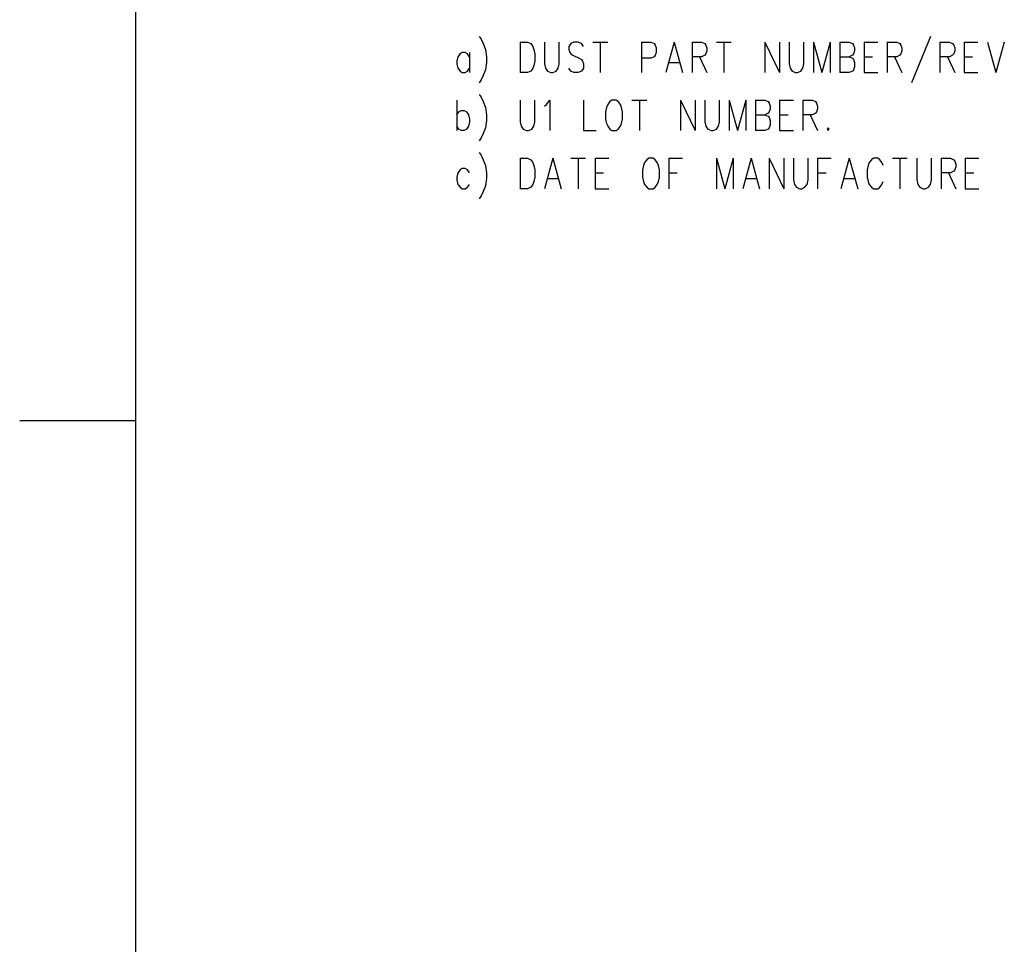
# Model space of a CAD drawing. Extents: x 0.9 to 16.1, y 0.6 to 10.4.
# Tile 2 of 21: x 0.9 to 2.8, y 6.9 to 8.7. Entities that reach past the tile are written whole.
import ezdxf

# ---------------------------------------------------------------- set-up
doc = ezdxf.new("R2010")
doc.units = 0
doc.layers.add('adt001026', color=3, linetype='CONTINUOUS')

msp = doc.modelspace()

# ---------------------------------------------------------------- linework, layer by layer
at = {"layer": 'adt001026', "color": 3}
for points in [[(1.10388, 0.77881), (1.10388, 10.19206)], [(1.76704, 8.69322), (1.77112, 8.68762), (1.77519, 8.67921), (1.77927, 8.66801), (1.7813, 8.654), (1.7813, 8.64279), (1.77927, 8.62878)], [(2.63909, 8.69322), (2.60242, 8.60357)], [(1.8465, 8.68201), (1.8465, 8.62318)], [(1.8465, 8.68201), (1.86077, 8.68201), (1.86688, 8.67921), (1.87095, 8.67361), (1.87299, 8.66801), (1.87503, 8.6596), (1.87503, 8.64559), (1.87299, 8.63719), (1.87095, 8.63159), (1.86688, 8.62598), (1.86077, 8.62318), (1.8465, 8.62318)], [(1.89337, 8.68201), (1.89337, 8.63999), (1.8954, 8.63159), (1.89948, 8.62598), (1.90559, 8.62318), (1.90967, 8.62318), (1.91578, 8.62598), (1.91985, 8.63159), (1.92189, 8.63999), (1.92189, 8.68201)], [(1.96875, 8.67361), (1.96468, 8.67921), (1.95857, 8.68201), (1.95042, 8.68201), (1.9443, 8.67921), (1.94023, 8.67361), (1.94023, 8.66801), (1.94227, 8.6624), (1.9443, 8.6596), (1.94838, 8.6568), (1.9606, 8.6512), (1.96468, 8.6484), (1.96672, 8.64559), (1.96875, 8.63999), (1.96875, 8.63159), (1.96468, 8.62598), (1.95857, 8.62318), (1.95042, 8.62318), (1.9443, 8.62598), (1.94023, 8.63159)], [(1.98709, 8.68201), (2.01562, 8.68201)], [(2.00135, 8.68201), (2.00135, 8.62318)], [(2.08082, 8.68201), (2.08082, 8.62318)], [(2.08082, 8.68201), (2.09915, 8.68201), (2.10527, 8.67921), (2.1073, 8.67641), (2.10934, 8.67081), (2.10934, 8.6624), (2.1073, 8.6568), (2.10527, 8.654), (2.09915, 8.6512), (2.08082, 8.6512)], [(2.14398, 8.68201), (2.12768, 8.62318)], [(2.14398, 8.68201), (2.16028, 8.62318)], [(2.17862, 8.68201), (2.17862, 8.62318)], [(2.17862, 8.68201), (2.19695, 8.68201), (2.20307, 8.67921), (2.2051, 8.67641), (2.20714, 8.67081), (2.20714, 8.66521), (2.2051, 8.6596), (2.20307, 8.6568), (2.19695, 8.654), (2.17862, 8.654)], [(2.22548, 8.68201), (2.254, 8.68201)], [(2.23974, 8.68201), (2.23974, 8.62318)], [(2.3192, 8.68201), (2.3192, 8.62318)], [(2.3192, 8.68201), (2.34773, 8.62318)], [(2.34773, 8.68201), (2.34773, 8.62318)], [(2.36607, 8.68201), (2.36607, 8.63999), (2.3681, 8.63159), (2.37218, 8.62598), (2.37829, 8.62318), (2.38237, 8.62318), (2.38848, 8.62598), (2.39255, 8.63159), (2.39459, 8.63999), (2.39459, 8.68201)], [(2.41293, 8.68201), (2.41293, 8.62318)], [(2.41293, 8.68201), (2.42923, 8.62318)], [(2.44553, 8.68201), (2.42923, 8.62318)], [(2.44553, 8.68201), (2.44553, 8.62318)], [(2.46387, 8.68201), (2.46387, 8.62318)], [(2.46387, 8.68201), (2.4822, 8.68201), (2.48832, 8.67921), (2.49035, 8.67641), (2.49239, 8.67081), (2.49239, 8.66521), (2.49035, 8.6596), (2.48832, 8.6568), (2.4822, 8.654)], [(2.51073, 8.68201), (2.51073, 8.62318)], [(2.51073, 8.68201), (2.53722, 8.68201)], [(2.55555, 8.68201), (2.55555, 8.62318)], [(2.55555, 8.68201), (2.57389, 8.68201), (2.58, 8.67921), (2.58204, 8.67641), (2.58408, 8.67081), (2.58408, 8.66521), (2.58204, 8.6596), (2.58, 8.6568), (2.57389, 8.654), (2.55555, 8.654)], [(2.65743, 8.68201), (2.65743, 8.62318)], [(2.65743, 8.68201), (2.67577, 8.68201), (2.68188, 8.67921), (2.68392, 8.67641), (2.68595, 8.67081), (2.68595, 8.66521), (2.68392, 8.6596), (2.68188, 8.6568), (2.67577, 8.654), (2.65743, 8.654)], [(2.70429, 8.68201), (2.70429, 8.62318)], [(2.70429, 8.68201), (2.73078, 8.68201)], [(2.74912, 8.68201), (2.76542, 8.62318)], [(2.78172, 8.68201), (2.76542, 8.62318)], [(1.7487, 8.654), (1.74463, 8.6596), (1.74055, 8.6624), (1.73444, 8.6624), (1.73037, 8.6596), (1.72629, 8.654), (1.72425, 8.64559), (1.72425, 8.63999), (1.72629, 8.63159), (1.73037, 8.62598), (1.73444, 8.62318), (1.74055, 8.62318), (1.74463, 8.62598), (1.7487, 8.63159)], [(1.7487, 8.6624), (1.7487, 8.62318)], [(2.19288, 8.654), (2.20714, 8.62318)], [(2.46387, 8.654), (2.4822, 8.654), (2.48832, 8.6512), (2.49035, 8.6484), (2.49239, 8.64279), (2.49239, 8.63439), (2.49035, 8.62878)], [(2.51073, 8.654), (2.52703, 8.654)], [(2.56982, 8.654), (2.58408, 8.62318)], [(2.67169, 8.654), (2.68595, 8.62318)], [(2.70429, 8.654), (2.72059, 8.654)], [(2.13379, 8.64279), (2.15417, 8.64279)], [(1.77927, 8.62878), (1.77519, 8.61758), (1.77112, 8.60917), (1.76704, 8.60357)], [(2.49035, 8.62878), (2.48832, 8.62598), (2.4822, 8.62318), (2.46387, 8.62318)], [(2.51073, 8.62318), (2.53722, 8.62318)], [(2.70429, 8.62318), (2.73078, 8.62318)], [(1.76704, 8.58116), (1.77112, 8.57556), (1.77519, 8.56715), (1.77927, 8.55594), (1.7813, 8.54194), (1.7813, 8.53073), (1.77927, 8.51672), (1.77519, 8.50552), (1.77112, 8.49711), (1.76704, 8.49151)], [(1.72425, 8.56995), (1.72425, 8.51112)], [(1.8465, 8.56995), (1.8465, 8.52793), (1.84854, 8.51952), (1.85262, 8.51392), (1.85873, 8.51112), (1.8628, 8.51112), (1.86892, 8.51392), (1.87299, 8.51952), (1.87503, 8.52793), (1.87503, 8.56995)], [(1.89337, 8.55875), (1.89744, 8.56155), (1.90355, 8.56995), (1.90355, 8.51112)], [(1.96875, 8.56995), (1.96875, 8.51112), (1.9932, 8.51112)], [(2.02377, 8.56995), (2.01969, 8.56715), (2.01562, 8.56155), (2.01358, 8.55594), (2.01154, 8.54754), (2.01154, 8.53353), (2.01358, 8.52513), (2.01562, 8.51952), (2.01969, 8.51392), (2.02377, 8.51112), (2.03192, 8.51112), (2.03599, 8.51392), (2.04007, 8.51952), (2.0421, 8.52513), (2.04414, 8.53353), (2.04414, 8.54754), (2.0421, 8.55594), (2.04007, 8.56155), (2.03599, 8.56715), (2.03192, 8.56995), (2.02377, 8.56995)], [(2.06248, 8.56995), (2.091, 8.56995)], [(2.07674, 8.56995), (2.07674, 8.51112)], [(2.1562, 8.56995), (2.1562, 8.51112)], [(2.1562, 8.56995), (2.18473, 8.51112)], [(2.18473, 8.56995), (2.18473, 8.51112)], [(2.20307, 8.56995), (2.20307, 8.52793), (2.2051, 8.51952), (2.20918, 8.51392), (2.21529, 8.51112), (2.21937, 8.51112), (2.22548, 8.51392), (2.22955, 8.51952), (2.23159, 8.52793), (2.23159, 8.56995)], [(2.24993, 8.56995), (2.24993, 8.51112)], [(2.24993, 8.56995), (2.26623, 8.51112)], [(2.28253, 8.56995), (2.26623, 8.51112)], [(2.28253, 8.56995), (2.28253, 8.51112)], [(2.30087, 8.56995), (2.30087, 8.51112)], [(2.30087, 8.56995), (2.3192, 8.56995), (2.32532, 8.56715), (2.32735, 8.56435), (2.32939, 8.55875), (2.32939, 8.55314), (2.32735, 8.54754), (2.32532, 8.54474), (2.3192, 8.54194)], [(2.34773, 8.56995), (2.34773, 8.51112)], [(2.34773, 8.56995), (2.37422, 8.56995)], [(2.39255, 8.56995), (2.39255, 8.51112)], [(2.39255, 8.56995), (2.41089, 8.56995), (2.417, 8.56715), (2.41904, 8.56435), (2.42108, 8.55875), (2.42108, 8.55314), (2.41904, 8.54754), (2.417, 8.54474), (2.41089, 8.54194), (2.39255, 8.54194)], [(1.72425, 8.54194), (1.72833, 8.54754), (1.7324, 8.55034), (1.73852, 8.55034), (1.74259, 8.54754), (1.74667, 8.54194), (1.7487, 8.53353), (1.7487, 8.52793), (1.74667, 8.51952), (1.74259, 8.51392), (1.73852, 8.51112), (1.7324, 8.51112), (1.72833, 8.51392), (1.72425, 8.51952)], [(2.30087, 8.54194), (2.3192, 8.54194), (2.32532, 8.53913)], [(2.34773, 8.54194), (2.36403, 8.54194)], [(2.40682, 8.54194), (2.42108, 8.51112)], [(2.32532, 8.53913), (2.32735, 8.53633), (2.32939, 8.53073), (2.32939, 8.52233), (2.32735, 8.51672), (2.32532, 8.51392), (2.3192, 8.51112), (2.30087, 8.51112)], [(2.34773, 8.51112), (2.37422, 8.51112)], [(2.44145, 8.51672), (2.43942, 8.51392), (2.44145, 8.51112), (2.44349, 8.51392), (2.44145, 8.51672)], [(1.76704, 8.4691), (1.77112, 8.46349), (1.77519, 8.45509), (1.77927, 8.44388), (1.7813, 8.42987), (1.7813, 8.41867), (1.77927, 8.40466), (1.77519, 8.39345), (1.77112, 8.38505), (1.76704, 8.37945)], [(1.8465, 8.45789), (1.8465, 8.39906)], [(1.8465, 8.45789), (1.86077, 8.45789), (1.86688, 8.45509), (1.87095, 8.44948)], [(1.87095, 8.44948), (1.87299, 8.44388), (1.87503, 8.43548), (1.87503, 8.42147), (1.87299, 8.41306), (1.87095, 8.40746), (1.86688, 8.40186), (1.86077, 8.39906), (1.8465, 8.39906)], [(1.90967, 8.45789), (1.89337, 8.39906)], [(1.90967, 8.45789), (1.92597, 8.39906)], [(1.9443, 8.45789), (1.97283, 8.45789)], [(1.95857, 8.45789), (1.95857, 8.39906)], [(1.99117, 8.45789), (1.99117, 8.39906)], [(1.99117, 8.45789), (2.01765, 8.45789)], [(2.08693, 8.44948), (2.08489, 8.44388), (2.08285, 8.43548), (2.08285, 8.42147), (2.08489, 8.41306), (2.08693, 8.40746), (2.091, 8.40186), (2.09508, 8.39906), (2.10323, 8.39906), (2.1073, 8.40186), (2.11138, 8.40746), (2.11342, 8.41306), (2.11545, 8.42147), (2.11545, 8.43548), (2.11342, 8.44388), (2.11138, 8.44948)], [(2.09508, 8.45789), (2.091, 8.45509), (2.08693, 8.44948)], [(2.11138, 8.44948), (2.1073, 8.45509), (2.10323, 8.45789), (2.09508, 8.45789)], [(2.13379, 8.45789), (2.13379, 8.39906)], [(2.13379, 8.45789), (2.16028, 8.45789)], [(2.22548, 8.45789), (2.22548, 8.39906)], [(2.22548, 8.45789), (2.24178, 8.39906)], [(2.25808, 8.45789), (2.24178, 8.39906)], [(2.25808, 8.45789), (2.25808, 8.39906)], [(2.29272, 8.45789), (2.27642, 8.39906)], [(2.29272, 8.45789), (2.30902, 8.39906)], [(2.32735, 8.45789), (2.32735, 8.39906)], [(2.32735, 8.45789), (2.35588, 8.39906)], [(2.35588, 8.45789), (2.35588, 8.39906)], [(2.37422, 8.45789), (2.37422, 8.41587), (2.37625, 8.40746), (2.38033, 8.40186), (2.38644, 8.39906), (2.39052, 8.39906), (2.39663, 8.40186), (2.4007, 8.40746), (2.40274, 8.41587), (2.40274, 8.45789)], [(2.42108, 8.45789), (2.42108, 8.39906)], [(2.42108, 8.45789), (2.44757, 8.45789)], [(2.4822, 8.45789), (2.4659, 8.39906)], [(2.4822, 8.45789), (2.4985, 8.39906)], [(2.52092, 8.44948), (2.51888, 8.44388), (2.51684, 8.43548), (2.51684, 8.42147), (2.51888, 8.41306), (2.52092, 8.40746), (2.52499, 8.40186), (2.52907, 8.39906), (2.53722, 8.39906), (2.54129, 8.40186), (2.54537, 8.40746), (2.5474, 8.41306)], [(2.54537, 8.44948), (2.54129, 8.45509), (2.53722, 8.45789), (2.52907, 8.45789), (2.52499, 8.45509), (2.52092, 8.44948)], [(2.5474, 8.44388), (2.54537, 8.44948)], [(2.56574, 8.45789), (2.59427, 8.45789)], [(2.58, 8.45789), (2.58, 8.39906)], [(2.6126, 8.45789), (2.6126, 8.41587), (2.61464, 8.40746), (2.61872, 8.40186), (2.62483, 8.39906), (2.6289, 8.39906), (2.63502, 8.40186), (2.63909, 8.40746), (2.64113, 8.41587), (2.64113, 8.45789)], [(2.65947, 8.45789), (2.65947, 8.39906)], [(2.65947, 8.45789), (2.6778, 8.45789), (2.68392, 8.45509), (2.68595, 8.45229), (2.68799, 8.44668), (2.68799, 8.44108), (2.68595, 8.43548), (2.68392, 8.43268), (2.6778, 8.42987), (2.65947, 8.42987)], [(2.70633, 8.45789), (2.70633, 8.39906)], [(2.70633, 8.45789), (2.73282, 8.45789)], [(1.7487, 8.42987), (1.74463, 8.43548), (1.74055, 8.43828), (1.73444, 8.43828), (1.73037, 8.43548), (1.72629, 8.42987), (1.72425, 8.42147), (1.72425, 8.41587), (1.72629, 8.40746), (1.73037, 8.40186), (1.73444, 8.39906), (1.74055, 8.39906), (1.74463, 8.40186), (1.7487, 8.40746)], [(1.99117, 8.42987), (2.00747, 8.42987)], [(2.13379, 8.42987), (2.15009, 8.42987)], [(2.42108, 8.42987), (2.43738, 8.42987)], [(2.67373, 8.42987), (2.68799, 8.39906)], [(2.70633, 8.42987), (2.72263, 8.42987)], [(1.89948, 8.41867), (1.91985, 8.41867)], [(2.28253, 8.41867), (2.3029, 8.41867)], [(2.47202, 8.41867), (2.49239, 8.41867)], [(1.99117, 8.39906), (2.01765, 8.39906)], [(2.70633, 8.39906), (2.73282, 8.39906)], [(1.10388, 7.95081), (0.87975, 7.95081)]]:
    msp.add_lwpolyline(points, dxfattribs=at)

doc.saveas('drawing.dxf')
